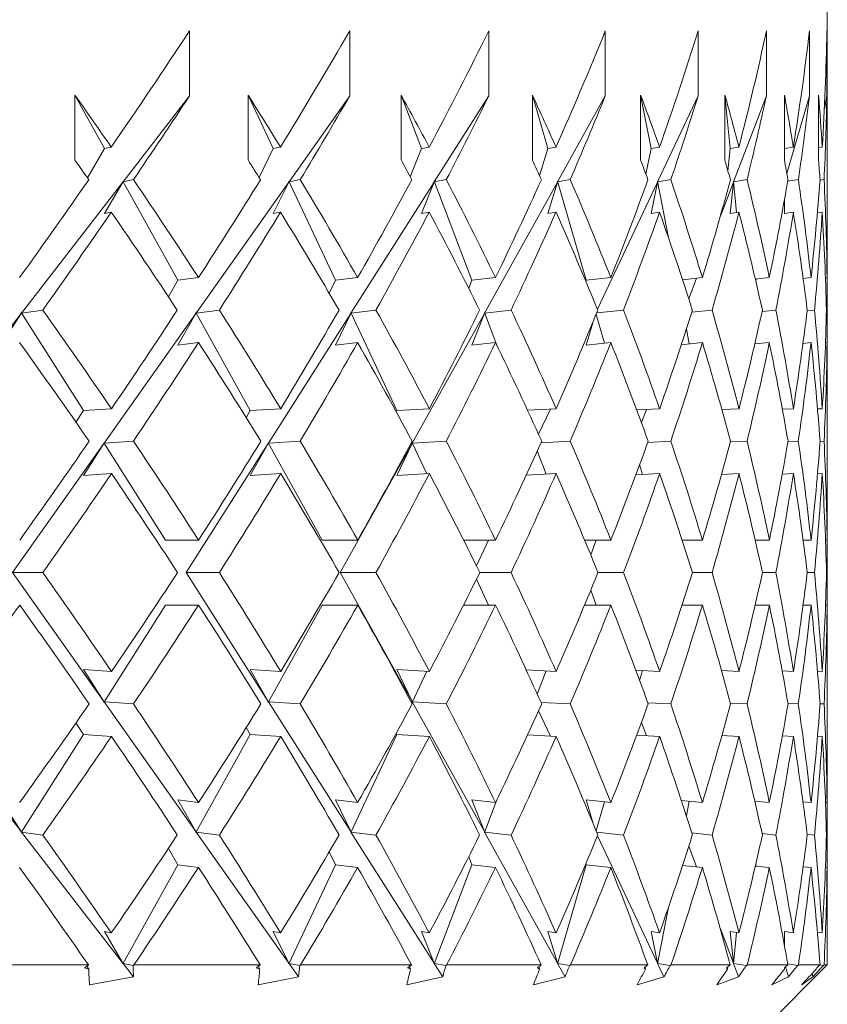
# Model space of a CAD drawing. Header units: inches. Extents: x 2.6 to 18.2, y 0.6 to 16.4.
# Tile 42 of 44: x 17.86 to 18.124, y 12.19 to 12.512. Entities that reach past the tile are written whole.
import ezdxf

# ---------------------------------------------------------------- set-up
doc = ezdxf.new("R2010")
doc.units = ezdxf.units.IN
doc.header["$MEASUREMENT"] = 0

msp = doc.modelspace()

# ---------------------------------------------------------------- linework, layer by layer
at = {"color": 7, "linetype": 'Continuous', "lineweight": 15}
for p, q in [((18.12396, 12.43795), (18.12396, 12.51542)), ((17.91569, 12.50808), (17.91569, 12.48687)), ((17.96802, 12.50808), (17.96802, 12.48687)), ((18.01343, 12.50808), (18.01343, 12.48687)), ((18.05147, 12.50808), (18.05147, 12.48687)), ((18.08179, 12.50808), (18.08179, 12.48687)), ((18.10408, 12.50808), (18.10408, 12.48687)), ((18.11814, 12.50808), (18.11814, 12.48687)), ((18.12383, 12.50808), (18.12383, 12.48687)), ((17.87825, 12.46591), (17.87825, 12.48712)), ((17.87825, 12.48712), (17.88795, 12.46965)), ((17.91569, 12.48687), (17.894, 12.45882)), ((17.93481, 12.46591), (17.93481, 12.48712)), ((17.93481, 12.48712), (17.94304, 12.46965)), ((17.96802, 12.48687), (17.94818, 12.45882)), ((17.98477, 12.46591), (17.98477, 12.48712)), ((17.98477, 12.48712), (17.99145, 12.46965)), ((18.01343, 12.48687), (17.99563, 12.45882)), ((18.02764, 12.46591), (18.02764, 12.48712)), ((18.02764, 12.48712), (18.03271, 12.46965)), ((18.05147, 12.48687), (18.03589, 12.45882)), ((18.06301, 12.46591), (18.06301, 12.48712)), ((18.06301, 12.48712), (18.06641, 12.46965)), ((18.08179, 12.48687), (18.06856, 12.45882)), ((18.09054, 12.46591), (18.09054, 12.48712)), ((18.09054, 12.48712), (18.09225, 12.46965)), ((18.10408, 12.48687), (18.09335, 12.45882)), ((18.10996, 12.46591), (18.10996, 12.48712)), ((18.11814, 12.48687), (18.11076, 12.46144)), ((18.1211, 12.46591), (18.1211, 12.48712)), ((18.12383, 12.48687), (18.12301, 12.48265)), ((17.88795, 12.46965), (17.88237, 12.46004)), ((17.88795, 12.46965), (17.89013, 12.47009)), ((17.94304, 12.46965), (17.93839, 12.46021)), ((17.94304, 12.46965), (17.94541, 12.47009)), ((17.99145, 12.46965), (17.98776, 12.46043)), ((17.99145, 12.46965), (17.99397, 12.47009)), ((18.03271, 12.46965), (18.03001, 12.46076)), ((18.03271, 12.46965), (18.03537, 12.47009)), ((18.06641, 12.46965), (18.06471, 12.4613)), ((18.06641, 12.46965), (18.06919, 12.47009)), ((18.09225, 12.46965), (18.09151, 12.4624)), ((18.09225, 12.46965), (18.0951, 12.47009)), ((18.10996, 12.46965), (18.11288, 12.47009)), ((18.1211, 12.46991), (18.12233, 12.47009)), ((17.8939, 12.45869), (17.86083, 12.4159)), ((17.88795, 12.44844), (17.8939, 12.45869)), ((17.8939, 12.45894), (17.894, 12.45882)), ((17.8939, 12.45894), (17.8939, 12.45869)), ((17.8939, 12.45894), (17.91187, 12.42661)), ((17.89738, 12.45949), (17.894, 12.45882)), ((17.94809, 12.45869), (17.91784, 12.4159)), ((17.94304, 12.44844), (17.94809, 12.45869)), ((17.94809, 12.45894), (17.94818, 12.45882)), ((17.94809, 12.45894), (17.94809, 12.45869)), ((17.94809, 12.45894), (17.96334, 12.42661)), ((17.95185, 12.45949), (17.94818, 12.45882)), ((17.99555, 12.45869), (17.9684, 12.4159)), ((17.99145, 12.44844), (17.99555, 12.45869)), ((17.99555, 12.45894), (17.99563, 12.45882)), ((17.99555, 12.45894), (17.99555, 12.45869)), ((17.99555, 12.45894), (18.00792, 12.42661)), ((17.99954, 12.45949), (17.99563, 12.45882)), ((18.03582, 12.45869), (18.01204, 12.4159)), ((18.03271, 12.44844), (18.03582, 12.45869)), ((18.03582, 12.45894), (18.03589, 12.45882)), ((18.03582, 12.45894), (18.03582, 12.45869)), ((18.03582, 12.45894), (18.0452, 12.42661)), ((18.04001, 12.45949), (18.03589, 12.45882)), ((18.0685, 12.45869), (18.0489, 12.41711)), ((18.06641, 12.44844), (18.0685, 12.45869)), ((18.0685, 12.45894), (18.06856, 12.45882)), ((18.0685, 12.45894), (18.0685, 12.45869)), ((18.0685, 12.45894), (18.07211, 12.44047)), ((18.07286, 12.45949), (18.06856, 12.45882)), ((18.0933, 12.45869), (18.08904, 12.44756)), ((18.09225, 12.44844), (18.0933, 12.45869)), ((18.0933, 12.45894), (18.09335, 12.45882)), ((18.0933, 12.45894), (18.0933, 12.45869)), ((18.0933, 12.45894), (18.0943, 12.44875)), ((18.09777, 12.45949), (18.09335, 12.45882)), ((18.11451, 12.45949), (18.11103, 12.45897)), ((18.12292, 12.45949), (18.12159, 12.45929)), ((18.10996, 12.44844), (18.10996, 12.45294)), ((17.88795, 12.44844), (17.89013, 12.44887)), ((17.94304, 12.44844), (17.94541, 12.44887)), ((17.99145, 12.44844), (17.99397, 12.44887)), ((18.03271, 12.44844), (18.03537, 12.44887)), ((18.06641, 12.44844), (18.06919, 12.44887)), ((18.09225, 12.44844), (18.0951, 12.44887)), ((18.10996, 12.44844), (18.11288, 12.44887)), ((18.12074, 12.44864), (18.12233, 12.44887)), ((17.91187, 12.42661), (17.90882, 12.42122)), ((17.91187, 12.42661), (17.91862, 12.42747)), ((17.96334, 12.42661), (17.9613, 12.42237)), ((17.96334, 12.42661), (17.9706, 12.42747)), ((18.00792, 12.42661), (18.00688, 12.42394)), ((18.00792, 12.42661), (18.01563, 12.42747)), ((18.0452, 12.42661), (18.04511, 12.42629)), ((18.0452, 12.42661), (18.05327, 12.42747)), ((18.07669, 12.4268), (18.08317, 12.42747)), ((18.08128, 12.42727), (18.07871, 12.42056)), ((18.10046, 12.42701), (18.10503, 12.42747)), ((18.10078, 12.42704), (18.1006, 12.42643)), ((18.11608, 12.42721), (18.11866, 12.42747)), ((18.12338, 12.42741), (18.1239, 12.42747)), ((17.86073, 12.41577), (17.82797, 12.3734)), ((17.85402, 12.4054), (17.86073, 12.41577)), ((17.86073, 12.41603), (17.86083, 12.4159)), ((17.86073, 12.41603), (17.86073, 12.41577)), ((17.86073, 12.41603), (17.88103, 12.38403)), ((17.86777, 12.41687), (17.86083, 12.4159)), ((17.91775, 12.41577), (17.88778, 12.3734)), ((17.91187, 12.4054), (17.91775, 12.41577)), ((17.91775, 12.41603), (17.91784, 12.4159)), ((17.91775, 12.41603), (17.91775, 12.41577)), ((17.91775, 12.41603), (17.93552, 12.38403)), ((17.92543, 12.41687), (17.91784, 12.4159)), ((17.96832, 12.41577), (17.94144, 12.3734)), ((17.96334, 12.4054), (17.96832, 12.41577)), ((17.96832, 12.41603), (17.9684, 12.4159)), ((17.96832, 12.41603), (17.96832, 12.41577)), ((17.96832, 12.41603), (17.98341, 12.38403)), ((17.97657, 12.41687), (17.9684, 12.4159)), ((18.01197, 12.41577), (17.98843, 12.3734)), ((18.00792, 12.4054), (18.01197, 12.41577)), ((18.01197, 12.41603), (18.01204, 12.4159)), ((18.01197, 12.41603), (18.01197, 12.41577)), ((18.01197, 12.41603), (18.01604, 12.40539)), ((18.02071, 12.41687), (18.01204, 12.4159)), ((18.05741, 12.41687), (18.04865, 12.41594)), ((18.08632, 12.41687), (18.07968, 12.41619)), ((18.10718, 12.41687), (18.10267, 12.41642)), ((18.11976, 12.41687), (18.11739, 12.41663)), ((18.12396, 12.41687), (18.12371, 12.41684)), ((18.0452, 12.4054), (18.04747, 12.41305)), ((18.04844, 12.41544), (18.05118, 12.40603)), ((18.07793, 12.41065), (18.07887, 12.40581)), ((17.91187, 12.4054), (17.91862, 12.40625)), ((17.96334, 12.4054), (17.9706, 12.40625)), ((18.00792, 12.4054), (18.01563, 12.40625)), ((18.0452, 12.4054), (18.05327, 12.40625)), ((18.07627, 12.40555), (18.08317, 12.40625)), ((18.10027, 12.40578), (18.10503, 12.40625)), ((18.11602, 12.40599), (18.11866, 12.40625)), ((18.12338, 12.4062), (18.1239, 12.40625)), ((18.12396, 12.35219), (18.12396, 12.39578)), ((17.88103, 12.38403), (17.87861, 12.38024)), ((17.88103, 12.38403), (17.8902, 12.38464)), ((17.93552, 12.38403), (17.93422, 12.3817)), ((17.93552, 12.38403), (17.94547, 12.38464)), ((17.98341, 12.38403), (17.98321, 12.38362)), ((17.98341, 12.38403), (17.99403, 12.38464)), ((18.02609, 12.38413), (18.03541, 12.38464)), ((18.03355, 12.38454), (18.02967, 12.3763)), ((18.06172, 12.38425), (18.06922, 12.38464)), ((18.06487, 12.38441), (18.06324, 12.38014)), ((18.08954, 12.38436), (18.09513, 12.38464)), ((18.1093, 12.38446), (18.11289, 12.38464)), ((18.12078, 12.38456), (18.12233, 12.38464)), ((17.89738, 12.37403), (17.88778, 12.3734)), ((17.95185, 12.37403), (17.94144, 12.3734)), ((17.99954, 12.37403), (17.98843, 12.3734)), ((18.04001, 12.37403), (18.03047, 12.37352)), ((18.07286, 12.37403), (18.06533, 12.37364)), ((18.09777, 12.37403), (18.09229, 12.37376)), ((18.11451, 12.37403), (18.11112, 12.37387)), ((18.12292, 12.37403), (18.12162, 12.37397)), ((17.88769, 12.37327), (17.85787, 12.3311)), ((17.88103, 12.36282), (17.88769, 12.37327)), ((17.88769, 12.37352), (17.88778, 12.3734)), ((17.88769, 12.37352), (17.88769, 12.37327)), ((17.88769, 12.37352), (17.90788, 12.34171)), ((17.94136, 12.37327), (17.91461, 12.3311)), ((17.93552, 12.36282), (17.94136, 12.37327)), ((17.94136, 12.37352), (17.94144, 12.3734)), ((17.94136, 12.37352), (17.94136, 12.37327)), ((17.94136, 12.37352), (17.95904, 12.34171)), ((17.98836, 12.37327), (17.96493, 12.3311)), ((17.98341, 12.36282), (17.98836, 12.37327)), ((17.98836, 12.37352), (17.98843, 12.3734)), ((17.98836, 12.37352), (17.98836, 12.37327)), ((17.98836, 12.37352), (17.99314, 12.36337)), ((18.02926, 12.37084), (18.03217, 12.36325)), ((18.06268, 12.36638), (18.06363, 12.36313)), ((17.88103, 12.36282), (17.8902, 12.36342)), ((17.93552, 12.36282), (17.94547, 12.36342)), ((17.98341, 12.36282), (17.99403, 12.36342)), ((18.02563, 12.36289), (18.03541, 12.36342)), ((18.06144, 12.36302), (18.06922, 12.36342)), ((18.0894, 12.36313), (18.09513, 12.36342)), ((18.10924, 12.36324), (18.11289, 12.36342)), ((18.12077, 12.36335), (18.12233, 12.36342)), ((17.90788, 12.34171), (17.91865, 12.34171)), ((17.95904, 12.34171), (17.97063, 12.34171)), ((18.0052, 12.34171), (18.01565, 12.34171)), ((18.01336, 12.34171), (18.00939, 12.3333)), ((18.0447, 12.34171), (18.05329, 12.34171)), ((18.04853, 12.34171), (18.04669, 12.33689)), ((18.07654, 12.34171), (18.08318, 12.34171)), ((18.10041, 12.34171), (18.10505, 12.34171)), ((18.11607, 12.34171), (18.11866, 12.34171)), ((18.12339, 12.34171), (18.1239, 12.34171)), ((17.85787, 12.3311), (17.88769, 12.28893)), ((17.85787, 12.3311), (17.86777, 12.3311)), ((17.91461, 12.3311), (17.94136, 12.28893)), ((17.91461, 12.3311), (17.92543, 12.3311)), ((17.96493, 12.3311), (17.98836, 12.28893)), ((17.96493, 12.3311), (17.97657, 12.3311)), ((18.00939, 12.3289), (18.01336, 12.32049)), ((18.01048, 12.3311), (18.0207, 12.3311)), ((18.04905, 12.3311), (18.05741, 12.3311)), ((18.07992, 12.3311), (18.08632, 12.3311)), ((18.10279, 12.3311), (18.10718, 12.3311)), ((18.11743, 12.3311), (18.11976, 12.3311)), ((18.12371, 12.3311), (18.12396, 12.3311)), ((18.04669, 12.32531), (18.04853, 12.32049)), ((17.90788, 12.32049), (17.88769, 12.28868)), ((17.90788, 12.32049), (17.91865, 12.32049)), ((17.95904, 12.32049), (17.94136, 12.28868)), ((17.95904, 12.32049), (17.97063, 12.32049)), ((18.0052, 12.32049), (18.01565, 12.32049)), ((18.0447, 12.32049), (18.05329, 12.32049)), ((18.07654, 12.32049), (18.08318, 12.32049)), ((18.10041, 12.32049), (18.10505, 12.32049)), ((18.11607, 12.32049), (18.11866, 12.32049)), ((18.12339, 12.32049), (18.1239, 12.32049)), ((18.12396, 12.26642), (18.12396, 12.31001)), ((17.8902, 12.29878), (17.88103, 12.29938)), ((17.88769, 12.28893), (17.88103, 12.29938)), ((17.94547, 12.29878), (17.93552, 12.29938)), ((17.94136, 12.28893), (17.93552, 12.29938)), ((17.99403, 12.29878), (17.98341, 12.29938)), ((17.98836, 12.28893), (17.98341, 12.29938)), ((17.99314, 12.29883), (17.98836, 12.28868)), ((18.03541, 12.29878), (18.02563, 12.29931)), ((18.03217, 12.29895), (18.02926, 12.29136)), ((18.06922, 12.29878), (18.06144, 12.29918)), ((18.06363, 12.29907), (18.06268, 12.29582)), ((18.09513, 12.29878), (18.0894, 12.29907)), ((18.11289, 12.29878), (18.10924, 12.29896)), ((18.12233, 12.29878), (18.12077, 12.29885)), ((17.82797, 12.2888), (17.86073, 12.24643)), ((17.88769, 12.28893), (17.88769, 12.28868)), ((17.88778, 12.2888), (17.88769, 12.28868)), ((17.88778, 12.2888), (17.91775, 12.24643)), ((17.88778, 12.2888), (17.89738, 12.28817)), ((17.94136, 12.28893), (17.94136, 12.28868)), ((17.94144, 12.2888), (17.94136, 12.28868)), ((17.94144, 12.2888), (17.96832, 12.24643)), ((17.94144, 12.2888), (17.95185, 12.28817)), ((17.98836, 12.28893), (17.98836, 12.28868)), ((17.98843, 12.2888), (17.98836, 12.28868)), ((17.98843, 12.2888), (18.01197, 12.24643)), ((17.98843, 12.2888), (17.99954, 12.28817)), ((18.03047, 12.28868), (18.04001, 12.28817)), ((18.06533, 12.28856), (18.07286, 12.28817)), ((18.09229, 12.28844), (18.09777, 12.28817)), ((18.11112, 12.28833), (18.11451, 12.28817)), ((18.12162, 12.28823), (18.12292, 12.28817)), ((18.02967, 12.2859), (18.03355, 12.27766)), ((17.87861, 12.28196), (17.88103, 12.27817)), ((18.06324, 12.28206), (18.06487, 12.27779)), ((17.88103, 12.27817), (17.86073, 12.24617)), ((17.8902, 12.27756), (17.88103, 12.27817)), ((17.93552, 12.27817), (17.91775, 12.24617)), ((17.93422, 12.2805), (17.93552, 12.27817)), ((17.94547, 12.27756), (17.93552, 12.27817)), ((17.98341, 12.27817), (17.96832, 12.24617)), ((17.98321, 12.27858), (17.98341, 12.27817)), ((17.99403, 12.27756), (17.98341, 12.27817)), ((18.03541, 12.27756), (18.02609, 12.27807)), ((18.06922, 12.27756), (18.06172, 12.27795)), ((18.09513, 12.27756), (18.08954, 12.27784)), ((18.11289, 12.27756), (18.1093, 12.27774)), ((18.12233, 12.27756), (18.12078, 12.27764)), ((17.86073, 12.24643), (17.85402, 12.2568)), ((17.91862, 12.25595), (17.91187, 12.2568)), ((17.91775, 12.24643), (17.91187, 12.2568)), ((17.9706, 12.25595), (17.96334, 12.2568)), ((17.96832, 12.24643), (17.96334, 12.2568)), ((18.01563, 12.25595), (18.00792, 12.2568)), ((18.01197, 12.24643), (18.00792, 12.2568)), ((18.01604, 12.25681), (18.01197, 12.24617)), ((18.05327, 12.25595), (18.0452, 12.2568)), ((18.04747, 12.24915), (18.0452, 12.2568)), ((18.05118, 12.25617), (18.04844, 12.24676)), ((18.08317, 12.25595), (18.07627, 12.25665)), ((18.07887, 12.25639), (18.07793, 12.25155)), ((18.10503, 12.25595), (18.10027, 12.25642)), ((18.11866, 12.25595), (18.11602, 12.25621)), ((18.1239, 12.25595), (18.12338, 12.256)), ((17.86073, 12.24643), (17.86073, 12.24617)), ((17.86083, 12.2463), (17.86073, 12.24617)), ((17.86083, 12.2463), (17.8939, 12.20351)), ((17.86083, 12.2463), (17.86777, 12.24534)), ((17.91775, 12.24643), (17.91775, 12.24617)), ((17.91784, 12.2463), (17.91775, 12.24617)), ((17.91784, 12.2463), (17.94809, 12.20351)), ((17.91784, 12.2463), (17.92543, 12.24534)), ((17.96832, 12.24643), (17.96832, 12.24617)), ((17.9684, 12.2463), (17.96832, 12.24617)), ((17.9684, 12.2463), (17.99555, 12.20351)), ((17.9684, 12.2463), (17.97657, 12.24534)), ((18.01197, 12.24643), (18.01197, 12.24617)), ((18.01204, 12.2463), (18.01197, 12.24617)), ((18.01204, 12.2463), (18.03582, 12.20351)), ((18.01204, 12.2463), (18.02071, 12.24534)), ((18.04865, 12.24626), (18.05741, 12.24534)), ((18.07968, 12.24602), (18.08632, 12.24534)), ((18.10267, 12.24579), (18.10718, 12.24534)), ((18.11739, 12.24557), (18.11976, 12.24534)), ((18.12371, 12.24536), (18.12396, 12.24534)), ((18.0489, 12.24509), (18.0685, 12.20351)), ((17.90882, 12.24098), (17.91187, 12.23559)), ((17.9613, 12.23984), (17.96334, 12.23559)), ((18.07871, 12.24164), (18.08128, 12.23493)), ((17.91187, 12.23559), (17.8939, 12.20326)), ((17.91862, 12.23473), (17.91187, 12.23559)), ((17.96334, 12.23559), (17.94809, 12.20326)), ((17.9706, 12.23473), (17.96334, 12.23559)), ((18.00792, 12.23559), (17.99555, 12.20326)), ((18.00688, 12.23826), (18.00792, 12.23559)), ((18.01563, 12.23473), (18.00792, 12.23559)), ((18.0452, 12.23559), (18.03582, 12.20326)), ((18.04511, 12.23591), (18.0452, 12.23559)), ((18.05327, 12.23473), (18.0452, 12.23559)), ((18.1006, 12.23577), (18.10078, 12.23516)), ((18.08317, 12.23473), (18.07669, 12.2354)), ((18.10503, 12.23473), (18.10046, 12.23519)), ((18.11866, 12.23473), (18.11608, 12.23499)), ((18.1239, 12.23473), (18.12338, 12.23479)), ((18.12396, 12.20292), (18.12396, 12.22425)), ((18.07211, 12.22173), (18.0685, 12.20326)), ((17.89013, 12.21333), (17.88795, 12.21376)), ((17.8939, 12.20351), (17.88795, 12.21376)), ((17.94541, 12.21333), (17.94304, 12.21376)), ((17.94809, 12.20351), (17.94304, 12.21376)), ((17.99397, 12.21333), (17.99145, 12.21376)), ((17.99555, 12.20351), (17.99145, 12.21376)), ((18.03537, 12.21333), (18.03271, 12.21376)), ((18.03582, 12.20351), (18.03271, 12.21376)), ((18.06919, 12.21333), (18.06641, 12.21376)), ((18.0685, 12.20351), (18.06641, 12.21376)), ((18.08904, 12.21464), (18.0933, 12.20351)), ((18.0951, 12.21333), (18.09225, 12.21376)), ((18.0933, 12.20351), (18.09225, 12.21376)), ((18.0943, 12.21345), (18.0933, 12.20326)), ((18.11288, 12.21333), (18.10996, 12.21376)), ((18.10996, 12.20926), (18.10996, 12.21376)), ((18.12233, 12.21333), (18.12074, 12.21356)), ((17.8939, 12.20351), (17.8939, 12.20326)), ((17.894, 12.20338), (17.8939, 12.20326)), ((17.894, 12.20338), (17.89738, 12.19901)), ((17.894, 12.20338), (17.89725, 12.20274)), ((17.94809, 12.20351), (17.94809, 12.20326)), ((17.94818, 12.20338), (17.94809, 12.20326)), ((17.94818, 12.20338), (17.95128, 12.19901)), ((17.94818, 12.20338), (17.9517, 12.20274)), ((17.99555, 12.20351), (17.99555, 12.20326)), ((17.99563, 12.20338), (17.99555, 12.20326)), ((17.99563, 12.20338), (17.9984, 12.19901)), ((17.99563, 12.20338), (17.99939, 12.20274)), ((18.03582, 12.20351), (18.03582, 12.20326)), ((18.03589, 12.20338), (18.03582, 12.20326)), ((18.03589, 12.20338), (18.03832, 12.19901)), ((18.03589, 12.20338), (18.03985, 12.20274)), ((18.0685, 12.20351), (18.0685, 12.20326)), ((18.06856, 12.20338), (18.0685, 12.20326)), ((18.06856, 12.20338), (18.07063, 12.19901)), ((18.06856, 12.20338), (18.07269, 12.20274)), ((18.0933, 12.20351), (18.0933, 12.20326)), ((18.09335, 12.20338), (18.0933, 12.20326)), ((18.09335, 12.20338), (18.09502, 12.19901)), ((18.09335, 12.20338), (18.0976, 12.20274)), ((17.83683, 12.20292), (17.88267, 12.20292)), ((17.8822, 12.20246), (17.88275, 12.20151)), ((17.88268, 12.20277), (17.88267, 12.20292)), ((17.89752, 12.20292), (17.89725, 12.20274)), ((17.89752, 12.20292), (17.93876, 12.20292)), ((17.93793, 12.20292), (17.93863, 12.20151)), ((17.93875, 12.20277), (17.93876, 12.20292)), ((17.95197, 12.20292), (17.9517, 12.20274)), ((17.95197, 12.20292), (17.9882, 12.20292)), ((17.9873, 12.20292), (17.98787, 12.20151)), ((17.98817, 12.20277), (17.9882, 12.20292)), ((17.99965, 12.20292), (17.99939, 12.20274)), ((17.99965, 12.20292), (18.03053, 12.20292)), ((18.02976, 12.20227), (18.02999, 12.20151)), ((18.03047, 12.20277), (18.03053, 12.20292)), ((18.0401, 12.20292), (18.03985, 12.20274)), ((18.0401, 12.20292), (18.06533, 12.20292)), ((18.06445, 12.20218), (18.06459, 12.20151)), ((18.06525, 12.20277), (18.06533, 12.20292)), ((18.07293, 12.20292), (18.07269, 12.20274)), ((18.07293, 12.20292), (18.09227, 12.20292)), ((18.09127, 12.20207), (18.09133, 12.20151)), ((18.09217, 12.20277), (18.09227, 12.20292)), ((18.09471, 12.17367), (18.12396, 12.20292)), ((18.09782, 12.20292), (18.0976, 12.20274)), ((18.09782, 12.20292), (18.11108, 12.20292)), ((18.11033, 12.20224), (18.11127, 12.19901)), ((18.11097, 12.20277), (18.11108, 12.20292)), ((18.11103, 12.20323), (18.11434, 12.20274)), ((18.11454, 12.20292), (18.11434, 12.20274)), ((18.11454, 12.20292), (18.12159, 12.20292)), ((18.119, 12.20009), (18.11921, 12.19901)), ((18.12146, 12.20277), (18.12159, 12.20292)), ((18.12158, 12.20291), (18.12274, 12.20274)), ((18.12293, 12.20292), (18.12274, 12.20274)), ((18.12293, 12.20292), (18.12396, 12.20292))]:
    msp.add_line(p, q, dxfattribs=at)
for centre, start, end in [((17.24896, 12.33123), 9.13128, 10.2631), ((17.24896, 12.31001), 9.83353, 10.2631), ((17.24896, 12.33123), 6.3146, 8.42914), ((17.24896, 12.31001), 7.0126, 9.13128), ((17.24896, 12.33123), 3.4996, 5.61669), ((17.24896, 12.31001), 4.19509, 6.3146), ((17.24896, 12.33123), 0.68627, 2.80422), ((17.24896, 12.31001), 1.38092, 3.4996), ((17.24896, 12.35219), 359.31373, 0), ((17.24896, 12.33097), 0.00827, 0.81005), ((17.24896, 12.35219), 356.5004, 358.61908), ((17.24896, 12.33123), 359.18995, 359.99173), ((17.24896, 12.33097), 357.19578, 359.31373), ((17.24896, 12.31001), 0, 0.68627), ((17.24896, 12.35219), 353.6854, 355.80491), ((17.24896, 12.33097), 354.38331, 356.5004), ((17.24896, 12.35219), 350.86872, 352.9874), ((17.24896, 12.33097), 351.5844, 353.6854)]:
    msp.add_arc(centre, 0.875, start, end, dxfattribs=at)
for centre, major_axis, ratio, start_param, end_param in [((17.24896, 12.35219), (0.82385, 0.82385), 0.357806, 5.191154, 5.235125), ((17.24896, 12.35219), (0.80839, 0.80839), 0.414214, 5.240241, 5.284213), ((17.24896, 12.35219), (0.79099, 0.79099), 0.472965, 5.289329, 5.3333), ((17.24896, 12.35219), (0.77168, 0.77168), 0.534511, 5.338416, 5.382388), ((17.24896, 12.35219), (0.75051, 0.75051), 0.599377, 5.387504, 5.431475), ((17.24896, 12.35219), (0.72754, 0.72754), 0.668179, 5.436591, 5.480562), ((17.24896, 12.35219), (0.70281, 0.70281), 0.741651, 5.485678, 5.52965), ((17.24896, 12.35219), (0.67638, 0.67638), 0.820679, 5.534766, 5.578737), ((17.24896, 12.33123), (0.77168, -0.77168), 0.534511, 1.239293, 1.259047), ((17.24896, 12.33097), (0.82385, 0.82385), 0.357806, 5.203409, 5.235125), ((17.24896, 12.33123), (0.75051, -0.75051), 0.599377, 1.190206, 1.20996), ((17.24896, 12.33097), (0.80839, 0.80839), 0.414214, 5.252496, 5.284213), ((17.24896, 12.33123), (0.72754, -0.72754), 0.668179, 1.141119, 1.160873), ((17.24896, 12.33097), (0.79099, 0.79099), 0.472965, 5.301584, 5.3333), ((17.24896, 12.33123), (0.70281, -0.70281), 0.741651, 1.092031, 1.111785), ((17.24896, 12.33097), (0.77168, 0.77168), 0.534511, 5.350671, 5.382388), ((17.24896, 12.33123), (0.67638, -0.67638), 0.820679, 1.042944, 1.062698), ((17.24896, 12.33097), (0.75051, 0.75051), 0.599377, 5.399758, 5.431475), ((17.24896, 12.33123), (0.64833, -0.64833), 0.906347, 0.993857, 1.01361), ((17.24896, 12.33097), (0.72754, 0.72754), 0.668179, 5.448846, 5.480562), ((17.24896, 12.33097), (0.70281, 0.70281), 0.741651, 5.497933, 5.52965), ((17.24896, 12.33123), (0.64833, 0.64833), 0.906347, 5.608071, 5.627825), ((17.24896, 12.33097), (0.67638, 0.67638), 0.820679, 5.54702, 5.578737), ((17.24896, 12.31001), (0.77168, -0.77168), 0.534511, 1.25155, 1.259047), ((17.24896, 12.31001), (0.75051, -0.75051), 0.599377, 1.202463, 1.20996), ((17.24896, 12.31001), (0.72754, -0.72754), 0.668179, 1.153375, 1.160873), ((17.24896, 12.31001), (0.70281, -0.70281), 0.741651, 1.104288, 1.111785), ((17.24896, 12.31001), (0.67638, -0.67638), 0.820679, 1.0552, 1.062698), ((17.24896, 12.31001), (0.64833, -0.64833), 0.906347, 1.006113, 1.01361), ((17.24896, 12.31001), (0.64833, 0.64833), 0.906347, 5.620327, 5.627825), ((17.24896, 12.35219), (0.82385, 0.82385), 0.357806, 5.14214, 5.178897), ((17.24896, 12.33123), (0.77168, -0.77168), 0.534511, 1.190133, 1.227039), ((17.24896, 12.35219), (0.80839, 0.80839), 0.414214, 5.191227, 5.227985), ((17.24896, 12.33123), (0.75051, -0.75051), 0.599377, 1.141046, 1.177951), ((17.24896, 12.35219), (0.79099, 0.79099), 0.472965, 5.240315, 5.277072), ((17.24896, 12.33123), (0.72754, -0.72754), 0.668179, 1.091958, 1.128864), ((17.24896, 12.35219), (0.77168, 0.77168), 0.534511, 5.289402, 5.32616), ((17.24896, 12.33123), (0.70281, -0.70281), 0.741651, 1.042871, 1.079777), ((17.24896, 12.35219), (0.75051, 0.75051), 0.599377, 5.338489, 5.375247), ((17.24896, 12.33123), (0.67638, -0.67638), 0.820679, 0.993783, 1.030689), ((17.24896, 12.35219), (0.72754, 0.72754), 0.668179, 5.387577, 5.424334), ((17.24896, 12.33123), (0.64833, -0.64833), 0.906347, 0.944696, 0.981602), ((17.24896, 12.35219), (0.70281, 0.70281), 0.741651, 5.436664, 5.473422), ((17.24896, 12.35219), (0.67638, 0.67638), 0.820679, 5.485751, 5.522509), ((17.24896, 12.33123), (0.64833, 0.64833), 0.906347, 5.55891, 5.595816), ((17.24896, 12.33097), (0.82385, 0.82385), 0.357806, 5.154321, 5.191154), ((17.24896, 12.31001), (0.77168, -0.77168), 0.534511, 1.202316, 1.239293), ((17.24896, 12.33097), (0.80839, 0.80839), 0.414214, 5.203408, 5.240241), ((17.24896, 12.31001), (0.75051, -0.75051), 0.599377, 1.153228, 1.190206), ((17.24896, 12.33097), (0.79099, 0.79099), 0.472965, 5.252495, 5.289329), ((17.24896, 12.31001), (0.72754, -0.72754), 0.668179, 1.104141, 1.141119), ((17.24896, 12.33097), (0.77168, 0.77168), 0.534511, 5.301583, 5.338416), ((17.24896, 12.31001), (0.70281, -0.70281), 0.741651, 1.055053, 1.092031), ((17.24896, 12.33097), (0.75051, 0.75051), 0.599377, 5.35067, 5.387504), ((17.24896, 12.31001), (0.67638, -0.67638), 0.820679, 1.005966, 1.042944), ((17.24896, 12.33097), (0.72754, 0.72754), 0.668179, 5.399757, 5.436591), ((17.24896, 12.31001), (0.64833, -0.64833), 0.906347, 0.956879, 0.993857), ((17.24896, 12.33097), (0.70281, 0.70281), 0.741651, 5.448845, 5.485678), ((17.24896, 12.33097), (0.67638, 0.67638), 0.820679, 5.497932, 5.534766), ((17.24896, 12.31001), (0.64833, 0.64833), 0.906347, 5.571093, 5.608071), ((17.24896, 12.35219), (0.64833, 0.64833), 0.906347, 5.534839, 5.546875), ((17.24896, 12.33097), (0.64833, 0.64833), 0.906347, 5.54702, 5.561018), ((17.24896, 12.33123), (0.79099, -0.79099), 0.472965, 1.190089, 1.22704), ((17.24896, 12.35219), (0.80839, 0.80839), 0.414214, 5.142183, 5.179045), ((17.24896, 12.33123), (0.77168, -0.77168), 0.534511, 1.141002, 1.177952), ((17.24896, 12.35219), (0.79099, 0.79099), 0.472965, 5.191271, 5.228132), ((17.24896, 12.33123), (0.75051, -0.75051), 0.599377, 1.091915, 1.128865), ((17.24896, 12.35219), (0.77168, 0.77168), 0.534511, 5.240358, 5.277219), ((17.24896, 12.33123), (0.72754, -0.72754), 0.668179, 1.042827, 1.079777), ((17.24896, 12.35219), (0.75051, 0.75051), 0.599377, 5.289445, 5.326307), ((17.24896, 12.33123), (0.70281, -0.70281), 0.741651, 0.99374, 1.03069), ((17.24896, 12.35219), (0.72754, 0.72754), 0.668179, 5.338533, 5.375394), ((17.24896, 12.33123), (0.67638, -0.67638), 0.820679, 0.944653, 0.981603), ((17.24896, 12.35219), (0.70281, 0.70281), 0.741651, 5.38762, 5.424481), ((17.24896, 12.33123), (0.64833, -0.64833), 0.906347, 0.895565, 0.932515), ((17.24896, 12.35219), (0.67638, 0.67638), 0.820679, 5.436708, 5.473569), ((17.24896, 12.35219), (0.64833, 0.64833), 0.906347, 5.485795, 5.522656), ((17.24896, 12.33123), (0.64833, 0.64833), 0.906347, 5.532734, 5.546729), ((17.24896, 12.31001), (0.79099, -0.79099), 0.472965, 1.202228, 1.23922), ((17.24896, 12.33097), (0.80839, 0.80839), 0.414214, 5.15432, 5.191227), ((17.24896, 12.31001), (0.77168, -0.77168), 0.534511, 1.153141, 1.190133), ((17.24896, 12.33097), (0.79099, 0.79099), 0.472965, 5.203407, 5.240315), ((17.24896, 12.31001), (0.75051, -0.75051), 0.599377, 1.104053, 1.141046), ((17.24896, 12.33097), (0.77168, 0.77168), 0.534511, 5.252495, 5.289402), ((17.24896, 12.31001), (0.72754, -0.72754), 0.668179, 1.054966, 1.091958), ((17.24896, 12.33097), (0.75051, 0.75051), 0.599377, 5.301582, 5.338489), ((17.24896, 12.31001), (0.70281, -0.70281), 0.741651, 1.005878, 1.042871), ((17.24896, 12.33097), (0.72754, 0.72754), 0.668179, 5.35067, 5.387577), ((17.24896, 12.31001), (0.67638, -0.67638), 0.820679, 0.956791, 0.993783), ((17.24896, 12.33097), (0.70281, 0.70281), 0.741651, 5.399757, 5.436664), ((17.24896, 12.31001), (0.64833, -0.64833), 0.906347, 0.907704, 0.944696), ((17.24896, 12.33097), (0.67638, 0.67638), 0.820679, 5.448844, 5.485751), ((17.24896, 12.33097), (0.64833, 0.64833), 0.906347, 5.497932, 5.534839), ((17.24896, 12.31001), (0.64833, 0.64833), 0.906347, 5.546875, 5.55891), ((17.24896, 12.35219), (0.80839, 0.80839), 0.414214, 5.09311, 5.130045), ((17.24896, 12.33123), (0.79099, -0.79099), 0.472965, 1.140988, 1.177953), ((17.24896, 12.35219), (0.79099, 0.79099), 0.472965, 5.142198, 5.179132), ((17.24896, 12.33123), (0.77168, -0.77168), 0.534511, 1.0919, 1.128865), ((17.24896, 12.35219), (0.77168, 0.77168), 0.534511, 5.191285, 5.22822), ((17.24896, 12.33123), (0.75051, -0.75051), 0.599377, 1.042813, 1.079778), ((17.24896, 12.35219), (0.75051, 0.75051), 0.599377, 5.240372, 5.277307), ((17.24896, 12.33123), (0.72754, -0.72754), 0.668179, 0.993725, 1.030691), ((17.24896, 12.35219), (0.72754, 0.72754), 0.668179, 5.28946, 5.326394), ((17.24896, 12.33123), (0.70281, -0.70281), 0.741651, 0.944638, 0.981603), ((17.24896, 12.35219), (0.70281, 0.70281), 0.741651, 5.338547, 5.375482), ((17.24896, 12.33123), (0.67638, -0.67638), 0.820679, 0.895551, 0.932516), ((17.24896, 12.35219), (0.67638, 0.67638), 0.820679, 5.387635, 5.424569), ((17.24896, 12.33123), (0.64833, -0.64833), 0.906347, 0.846463, 0.883428), ((17.24896, 12.35219), (0.64833, 0.64833), 0.906347, 5.436722, 5.473656), ((17.24896, 12.33097), (0.80839, 0.80839), 0.414214, 5.105232, 5.142183), ((17.24896, 12.31001), (0.79099, -0.79099), 0.472965, 1.153111, 1.190089), ((17.24896, 12.33097), (0.79099, 0.79099), 0.472965, 5.15432, 5.191271), ((17.24896, 12.31001), (0.77168, -0.77168), 0.534511, 1.104024, 1.141002), ((17.24896, 12.33097), (0.77168, 0.77168), 0.534511, 5.203407, 5.240358), ((17.24896, 12.31001), (0.75051, -0.75051), 0.599377, 1.054937, 1.091915), ((17.24896, 12.33097), (0.75051, 0.75051), 0.599377, 5.252495, 5.289445), ((17.24896, 12.31001), (0.72754, -0.72754), 0.668179, 1.005849, 1.042827), ((17.24896, 12.33097), (0.72754, 0.72754), 0.668179, 5.301582, 5.338533), ((17.24896, 12.31001), (0.70281, -0.70281), 0.741651, 0.956762, 0.99374), ((17.24896, 12.33097), (0.70281, 0.70281), 0.741651, 5.350669, 5.38762), ((17.24896, 12.31001), (0.67638, -0.67638), 0.820679, 0.907675, 0.944653), ((17.24896, 12.33097), (0.67638, 0.67638), 0.820679, 5.399757, 5.436708), ((17.24896, 12.31001), (0.64833, -0.64833), 0.906347, 0.858587, 0.895565), ((17.24896, 12.33097), (0.64833, 0.64833), 0.906347, 5.448844, 5.485795), ((17.24896, 12.33123), (0.80839, -0.80839), 0.414214, 1.141002, 1.177953), ((17.24896, 12.35219), (0.79099, 0.79099), 0.472965, 5.093096, 5.130074), ((17.24896, 12.33123), (0.79099, -0.79099), 0.472965, 1.091915, 1.128865), ((17.24896, 12.35219), (0.77168, 0.77168), 0.534511, 5.142183, 5.179161), ((17.24896, 12.33123), (0.77168, -0.77168), 0.534511, 1.042827, 1.079778), ((17.24896, 12.35219), (0.75051, 0.75051), 0.599377, 5.191271, 5.228249), ((17.24896, 12.33123), (0.75051, -0.75051), 0.599377, 0.99374, 1.030691), ((17.24896, 12.35219), (0.72754, 0.72754), 0.668179, 5.240358, 5.277336), ((17.24896, 12.33123), (0.72754, -0.72754), 0.668179, 0.944653, 0.981603), ((17.24896, 12.35219), (0.70281, 0.70281), 0.741651, 5.289445, 5.326423), ((17.24896, 12.33123), (0.70281, -0.70281), 0.741651, 0.895565, 0.932516), ((17.24896, 12.35219), (0.67638, 0.67638), 0.820679, 5.338533, 5.375511), ((17.24896, 12.33123), (0.67638, -0.67638), 0.820679, 0.846478, 0.883429), ((17.24896, 12.35219), (0.64833, 0.64833), 0.906347, 5.38762, 5.424598), ((17.24896, 12.33123), (0.64833, -0.64833), 0.906347, 0.79739, 0.834341), ((17.24896, 12.33097), (0.80839, 0.80839), 0.414214, 5.056145, 5.09311), ((17.24896, 12.31001), (0.80839, -0.80839), 0.414214, 1.153141, 1.190075), ((17.24896, 12.33097), (0.79099, 0.79099), 0.472965, 5.105233, 5.142198), ((17.24896, 12.31001), (0.79099, -0.79099), 0.472965, 1.104053, 1.140988), ((17.24896, 12.33097), (0.77168, 0.77168), 0.534511, 5.15432, 5.191285), ((17.24896, 12.31001), (0.77168, -0.77168), 0.534511, 1.054966, 1.0919), ((17.24896, 12.33097), (0.75051, 0.75051), 0.599377, 5.203407, 5.240372), ((17.24896, 12.31001), (0.75051, -0.75051), 0.599377, 1.005878, 1.042813), ((17.24896, 12.33097), (0.72754, 0.72754), 0.668179, 5.252495, 5.28946), ((17.24896, 12.31001), (0.72754, -0.72754), 0.668179, 0.956791, 0.993725), ((17.24896, 12.33097), (0.70281, 0.70281), 0.741651, 5.301582, 5.338547), ((17.24896, 12.31001), (0.70281, -0.70281), 0.741651, 0.907704, 0.944638), ((17.24896, 12.33097), (0.67638, 0.67638), 0.820679, 5.35067, 5.387635), ((17.24896, 12.31001), (0.67638, -0.67638), 0.820679, 0.858616, 0.895551), ((17.24896, 12.33097), (0.64833, 0.64833), 0.906347, 5.399757, 5.436722), ((17.24896, 12.31001), (0.64833, -0.64833), 0.906347, 0.809529, 0.846463), ((17.24896, 12.35219), (0.79099, 0.79099), 0.472965, 5.043965, 5.080957), ((17.24896, 12.33123), (0.80839, -0.80839), 0.414214, 1.091958, 1.128865), ((17.24896, 12.35219), (0.77168, 0.77168), 0.534511, 5.093052, 5.130045), ((17.24896, 12.33123), (0.79099, -0.79099), 0.472965, 1.042871, 1.079778), ((17.24896, 12.35219), (0.75051, 0.75051), 0.599377, 5.14214, 5.179132), ((17.24896, 12.33123), (0.77168, -0.77168), 0.534511, 0.993783, 1.030691), ((17.24896, 12.35219), (0.72754, 0.72754), 0.668179, 5.191227, 5.22822), ((17.24896, 12.33123), (0.75051, -0.75051), 0.599377, 0.944696, 0.981603), ((17.24896, 12.35219), (0.70281, 0.70281), 0.741651, 5.240315, 5.277307), ((17.24896, 12.33123), (0.72754, -0.72754), 0.668179, 0.895609, 0.932516), ((17.24896, 12.35219), (0.67638, 0.67638), 0.820679, 5.289402, 5.326394), ((17.24896, 12.33123), (0.70281, -0.70281), 0.741651, 0.846521, 0.883428), ((17.24896, 12.35219), (0.64833, 0.64833), 0.906347, 5.338489, 5.375482), ((17.24896, 12.33123), (0.67638, -0.67638), 0.820679, 0.797434, 0.834341), ((17.24896, 12.33123), (0.64833, -0.64833), 0.906347, 0.748346, 0.785254), ((17.24896, 12.33097), (0.79099, 0.79099), 0.472965, 5.056146, 5.093096), ((17.24896, 12.31001), (0.80839, -0.80839), 0.414214, 1.104141, 1.141002), ((17.24896, 12.33097), (0.77168, 0.77168), 0.534511, 5.105233, 5.142183), ((17.24896, 12.31001), (0.79099, -0.79099), 0.472965, 1.055053, 1.091915), ((17.24896, 12.33097), (0.75051, 0.75051), 0.599377, 5.154321, 5.191271), ((17.24896, 12.31001), (0.77168, -0.77168), 0.534511, 1.005966, 1.042827), ((17.24896, 12.33097), (0.72754, 0.72754), 0.668179, 5.203408, 5.240358), ((17.24896, 12.31001), (0.75051, -0.75051), 0.599377, 0.956879, 0.99374), ((17.24896, 12.33097), (0.70281, 0.70281), 0.741651, 5.252495, 5.289445), ((17.24896, 12.31001), (0.72754, -0.72754), 0.668179, 0.907791, 0.944653), ((17.24896, 12.33097), (0.67638, 0.67638), 0.820679, 5.301583, 5.338533), ((17.24896, 12.31001), (0.70281, -0.70281), 0.741651, 0.858704, 0.895565), ((17.24896, 12.33097), (0.64833, 0.64833), 0.906347, 5.35067, 5.38762), ((17.24896, 12.31001), (0.67638, -0.67638), 0.820679, 0.809616, 0.846478), ((17.24896, 12.31001), (0.64833, -0.64833), 0.906347, 0.760529, 0.79739), ((17.24896, 12.35219), (0.64833, -0.64833), 0.906347, 0.724275, 0.736311), ((17.24896, 12.33097), (0.64833, -0.64833), 0.906347, 0.736456, 0.750452), ((17.24896, 12.33123), (0.82385, -0.82385), 0.357806, 1.092031, 1.128865), ((17.24896, 12.35219), (0.77168, 0.77168), 0.534511, 5.043892, 5.08087), ((17.24896, 12.33123), (0.80839, -0.80839), 0.414214, 1.042944, 1.079777), ((17.24896, 12.35219), (0.75051, 0.75051), 0.599377, 5.092979, 5.129957), ((17.24896, 12.33123), (0.79099, -0.79099), 0.472965, 0.993857, 1.03069), ((17.24896, 12.35219), (0.72754, 0.72754), 0.668179, 5.142067, 5.179045), ((17.24896, 12.33123), (0.77168, -0.77168), 0.534511, 0.944769, 0.981603), ((17.24896, 12.35219), (0.70281, 0.70281), 0.741651, 5.191154, 5.228132), ((17.24896, 12.33123), (0.75051, -0.75051), 0.599377, 0.895682, 0.932515), ((17.24896, 12.35219), (0.67638, 0.67638), 0.820679, 5.240241, 5.277219), ((17.24896, 12.33123), (0.72754, -0.72754), 0.668179, 0.846594, 0.883428), ((17.24896, 12.35219), (0.64833, 0.64833), 0.906347, 5.289329, 5.326307), ((17.24896, 12.33123), (0.70281, -0.70281), 0.741651, 0.797507, 0.83434), ((17.24896, 12.33123), (0.67638, -0.67638), 0.820679, 0.74842, 0.785253), ((17.24896, 12.35219), (0.64833, -0.64833), 0.906347, 0.675115, 0.712093), ((17.24896, 12.33123), (0.64833, -0.64833), 0.906347, 0.722167, 0.736166), ((17.24896, 12.31001), (0.82385, -0.82385), 0.357806, 1.10448, 1.141046), ((17.24896, 12.33097), (0.77168, 0.77168), 0.534511, 5.056383, 5.093052), ((17.24896, 12.31001), (0.80839, -0.80839), 0.414214, 1.055392, 1.091958), ((17.24896, 12.33097), (0.75051, 0.75051), 0.599377, 5.10547, 5.14214), ((17.24896, 12.31001), (0.79099, -0.79099), 0.472965, 1.006305, 1.042871), ((17.24896, 12.33097), (0.72754, 0.72754), 0.668179, 5.154558, 5.191227), ((17.24896, 12.31001), (0.77168, -0.77168), 0.534511, 0.957217, 0.993783), ((17.24896, 12.33097), (0.70281, 0.70281), 0.741651, 5.203645, 5.240315), ((17.24896, 12.31001), (0.75051, -0.75051), 0.599377, 0.90813, 0.944696), ((17.24896, 12.33097), (0.67638, 0.67638), 0.820679, 5.252733, 5.289402), ((17.24896, 12.31001), (0.72754, -0.72754), 0.668179, 0.859043, 0.895609), ((17.24896, 12.33097), (0.64833, 0.64833), 0.906347, 5.30182, 5.338489), ((17.24896, 12.31001), (0.70281, -0.70281), 0.741651, 0.809955, 0.846521), ((17.24896, 12.31001), (0.67638, -0.67638), 0.820679, 0.760868, 0.797434), ((17.24896, 12.33097), (0.64833, -0.64833), 0.906347, 0.687606, 0.724275), ((17.24896, 12.31001), (0.64833, -0.64833), 0.906347, 0.736311, 0.748346)]:
    msp.add_ellipse(centre, major_axis=major_axis, ratio=ratio, start_param=start_param, end_param=end_param, dxfattribs=at)
for points in [[(17.88138, 12.20193), (17.88181, 12.20221), (17.88225, 12.20249), (17.88268, 12.20277)], [(17.88138, 12.20193), (17.88184, 12.20179), (17.88229, 12.20165), (17.88275, 12.20151)], [(17.88302, 12.19638), (17.88293, 12.19809), (17.88284, 12.1998), (17.88275, 12.20151)], [(17.89725, 12.20274), (17.8973, 12.20149), (17.89734, 12.20025), (17.89738, 12.19901)], [(17.93747, 12.20193), (17.93789, 12.20221), (17.93832, 12.20249), (17.93875, 12.20277)], [(17.93747, 12.20193), (17.93785, 12.20179), (17.93824, 12.20165), (17.93863, 12.20151)], [(17.93813, 12.19638), (17.9383, 12.19809), (17.93847, 12.1998), (17.93863, 12.20151)], [(17.9517, 12.20274), (17.95156, 12.20149), (17.95142, 12.20025), (17.95128, 12.19901)], [(17.98661, 12.19638), (17.98704, 12.19809), (17.98745, 12.1998), (17.98787, 12.20151)], [(17.98692, 12.20193), (17.98734, 12.20221), (17.98775, 12.20249), (17.98817, 12.20277)], [(17.98692, 12.20193), (17.98724, 12.20179), (17.98755, 12.20165), (17.98787, 12.20151)], [(17.99939, 12.20274), (17.99906, 12.20149), (17.99874, 12.20025), (17.9984, 12.19901)], [(18.02799, 12.19638), (18.02866, 12.19809), (18.02933, 12.1998), (18.02999, 12.20151)], [(18.02927, 12.20193), (18.02967, 12.20221), (18.03007, 12.20249), (18.03047, 12.20277)], [(18.02927, 12.20193), (18.02951, 12.20179), (18.02975, 12.20165), (18.02999, 12.20151)], [(18.03985, 12.20274), (18.03934, 12.20149), (18.03883, 12.20025), (18.03832, 12.19901)], [(18.06186, 12.19638), (18.06278, 12.19809), (18.06368, 12.1998), (18.06459, 12.20151)], [(18.06411, 12.20193), (18.06449, 12.20221), (18.06487, 12.20249), (18.06525, 12.20277)], [(18.06411, 12.20193), (18.06427, 12.20179), (18.06443, 12.20165), (18.06459, 12.20151)], [(18.07269, 12.20274), (18.072, 12.20149), (18.07132, 12.20025), (18.07063, 12.19901)], [(18.08791, 12.19638), (18.08905, 12.19809), (18.0902, 12.1998), (18.09133, 12.20151)], [(18.09109, 12.20193), (18.09145, 12.20221), (18.09181, 12.20249), (18.09217, 12.20277)], [(18.09109, 12.20193), (18.09117, 12.20179), (18.09125, 12.20165), (18.09133, 12.20151)], [(18.0976, 12.20274), (18.09674, 12.20149), (18.09588, 12.20025), (18.09502, 12.19901)], [(18.10588, 12.19638), (18.10724, 12.19809), (18.10861, 12.1998), (18.10996, 12.20151)], [(18.10996, 12.20193), (18.1103, 12.20221), (18.11063, 12.20249), (18.11097, 12.20277)], [(18.10996, 12.20193), (18.10996, 12.20179), (18.10996, 12.20165), (18.10996, 12.20151)], [(18.11434, 12.20274), (18.11332, 12.20149), (18.11229, 12.20025), (18.11127, 12.19901)], [(18.11559, 12.19638), (18.11717, 12.19809), (18.11874, 12.1998), (18.1203, 12.20151)], [(18.12274, 12.20274), (18.12157, 12.20149), (18.12039, 12.20025), (18.11921, 12.19901)], [(18.12055, 12.20193), (18.12047, 12.20179), (18.12039, 12.20165), (18.1203, 12.20151)], [(18.12055, 12.20193), (18.12085, 12.20221), (18.12116, 12.20249), (18.12146, 12.20277)], [(17.88302, 12.19638), (17.88781, 12.19719), (17.8926, 12.19807), (17.89738, 12.19901)], [(17.93813, 12.19638), (17.94252, 12.19719), (17.9469, 12.19807), (17.95128, 12.19901)], [(17.98661, 12.19638), (17.99055, 12.19719), (17.99448, 12.19807), (17.9984, 12.19901)], [(18.02799, 12.19638), (18.03143, 12.19719), (18.03488, 12.19807), (18.03832, 12.19901)], [(18.06186, 12.19638), (18.06479, 12.19719), (18.06771, 12.19807), (18.07063, 12.19901)], [(18.08791, 12.19638), (18.09028, 12.19719), (18.09265, 12.19807), (18.09502, 12.19901)], [(18.10588, 12.19638), (18.10767, 12.19719), (18.10947, 12.19807), (18.11127, 12.19901)], [(18.11559, 12.19638), (18.1168, 12.19719), (18.11801, 12.19807), (18.11921, 12.19901)]]:
    msp.add_open_spline(points, degree=3, dxfattribs=at)

doc.saveas('drawing.dxf')
